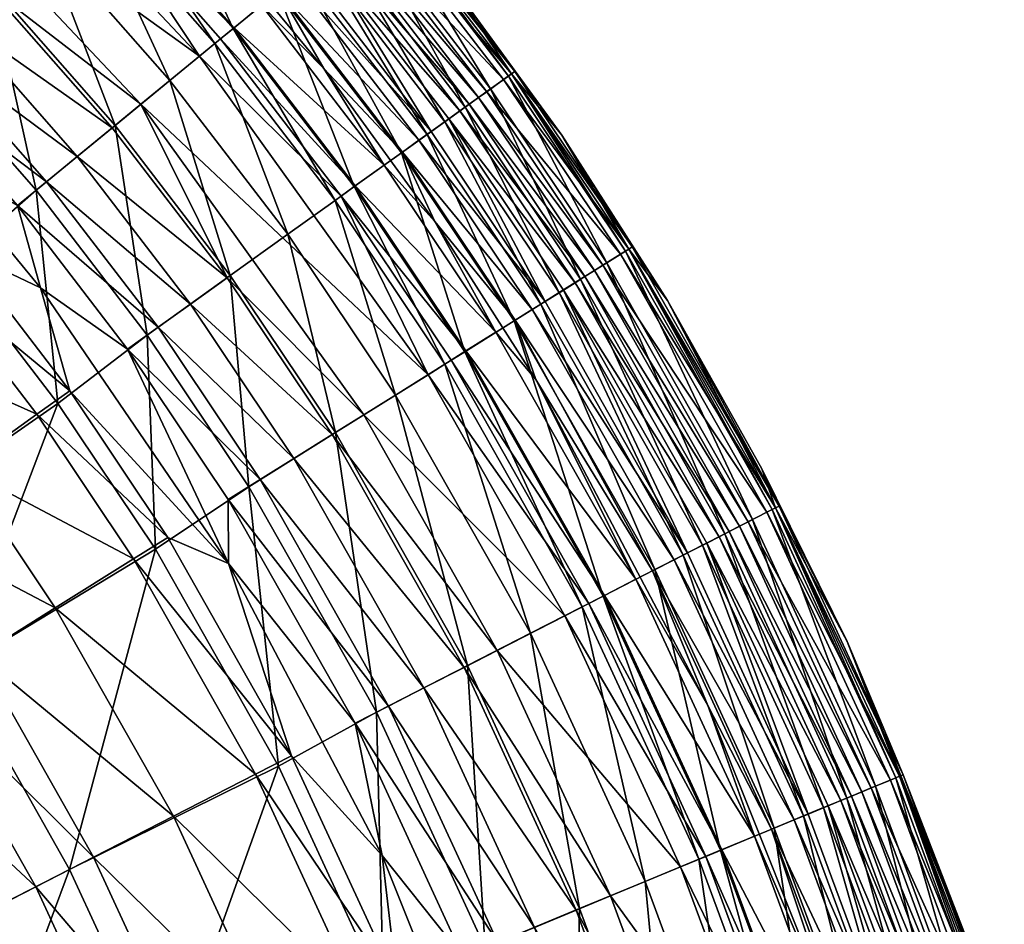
# Model space of a CAD drawing. Header units: inches. Extents: x -113 to 1, y -58 to 1.
# Tile 255 of 256: x -4.77 to -1, y -8.76 to -5.3. Entities that reach past the tile are written whole.
import ezdxf

# ---------------------------------------------------------------- set-up
doc = ezdxf.new("R2010")
doc.units = ezdxf.units.IN
doc.header["$MEASUREMENT"] = 0
doc.layers.add('AFUCH-3-STUP', color=5, linetype='Continuous')

msp = doc.modelspace()

# ---------------------------------------------------------------- meshes
at = {"layer": 'AFUCH-3-STUP'}
mesh = msp.add_polyface(dxfattribs=at)
corners = [(-5.2399, -5.4875, 31.9215), (-5.5398, -5.3614, 31.6767), (-5.1007, -5.8299, 31.6767), (-4.0855, -5.4349, 32.4234), (-5.3222, -4.5455, 32.4213), (-4.3101, -5.6193, 32.4213), (-4.4088, -5.7003, 14.4448), (-4.7112, -5.9487, 14.1845), (-4.8875, -5.1558, 14.4448), (-4.5276, -4.817, 15.0287), (-4.1989, -5.5281, 14.7065), (-4.6898, -4.9697, 14.7065), (-5.0242, -5.2845, 32.3095), (-5.6394, -4.8889, 32.1467), (-5.1349, -5.3887, 32.1467), (-5.1724, -5.424, 14.1845), (-5.1249, -4.3321, 32.4234), (-4.5539, -5.8195, 32.3095), (-4.0268, -5.3867, 15.0287), (-4.2998, -4.6026, 15.9084), (-3.957, -5.3294, 15.2117), (-4.4619, -4.7552, 15.2117), (-4.4202, -5.7097, 32.3956), (-4.8982, -5.1659, 32.3956), (-4.9937, -6.1806, 31.3578), (-5.4386, -5.6745, 31.3578), (-5.0363, -6.2324, 13.9671), (-5.4783, -5.7296, 13.9671), (-4.6714, -5.916, 32.1467), (-4.7828, -6.0074, 31.9215), (-4.5068, -4.7975, 32.4072), (-5.2246, -4.4399, 14.7065), (-5.4088, -4.6393, 14.4448), (-5.5362, -4.7772, 32.3095), (-5.4188, -4.6501, 32.3956), (-3.9795, -6.284, 32.3956), (-5.5515, -5.7808, 30.9861), (-4.4583, -4.7518, 32.3907), (-3.9532, -5.3263, 32.3907)]
mesh.append_faces([[corners[k] for k in face] for face in [(10, 6, 11), (12, 14, 17), (23, 12, 22), (11, 8, 31), (4, 23, 5), (14, 0, 28), (0, 2, 29), (34, 33, 23), (22, 17, 35), (37, 30, 38)]], dxfattribs={"vtx0": -1, "vtx1": -1})
mesh.append_faces([[corners[k] for k in face] for face in [(0, 1, 2), (6, 7, 8), (11, 6, 8), (8, 7, 15), (16, 4, 3), (18, 10, 9), (19, 20, 21), (24, 2, 25), (7, 26, 15), (30, 16, 3), (8, 15, 32), (21, 18, 9), (24, 25, 36)]], dxfattribs={"vtx0": -1, "vtx1": -1, "vtx2": -1})
mesh.append_faces([[corners[k] for k in face] for face in [(3, 4, 5), (9, 10, 11), (12, 13, 14), (22, 12, 17), (15, 26, 27), (28, 0, 29), (17, 14, 28), (5, 23, 22), (23, 33, 12), (4, 34, 23)]], dxfattribs={"vtx0": -1, "vtx2": -1})
mesh = msp.add_polyface(dxfattribs=at)
corners = [(-3.785, -5.1882, 15.9084), (-3.4925, -5.9348, 15.2117), (-3.957, -5.3294, 15.2117), (-4.0855, -5.4349, 32.4234), (-4.3101, -5.6193, 32.4213), (-3.21, -6.6549, 32.4234), (-4.3595, -4.6588, 32.3081), (-4.4583, -4.7518, 32.3907), (-3.8484, -5.2402, 32.3081), (-4.2998, -4.6026, 15.9084), (-3.5658, -5.9874, 15.0287), (-3.7469, -6.1172, 14.7065), (-4.0268, -5.3867, 15.0287), (-3.6917, -5.1116, 16.5455), (-4.2118, -4.5198, 16.5455), (-4.1375, -4.4499, 31.1816), (-3.6764, -5.099, 31.6754), (-3.6128, -5.0468, 31.1816), (-3.5526, -4.9974, 18.0409), (-3.627, -5.0584, 17.1635), (-4.0808, -4.3965, 18.0409), (-4.0697, -4.9242, 32.2658), (-3.7812, -5.185, 32.1822), (-3.7215, -5.1361, 31.9825), (-4.2962, -4.5992, 32.1822), (-3.5382, -4.9855, 30.0406), (-4.099, -4.4136, 30.6335), (-3.5719, -5.0132, 30.6335), (-4.0048, -5.3686, 32.4072), (-3.5427, -5.9708, 32.4072), (-3.9532, -5.3263, 32.3907), (-3.3782, -5.8529, 32.3081), (-4.24, -4.5463, 31.9825), (-3.9675, -6.2754, 14.4448), (-4.1989, -5.5281, 14.7065), (-4.4619, -4.7552, 15.2117), (-4.4088, -5.7003, 14.4448), (-3.6093, -5.4826, 32.2658), (-4.5068, -4.7975, 32.4072), (-4.1509, -4.4625, 17.1635), (-4.4202, -5.7097, 32.3956), (-3.9795, -6.284, 32.3956), (-3.5042, -4.9576, 29.2953), (-4.0672, -4.3837, 30.0406), (-3.4885, -5.932, 32.3907)]
mesh.append_faces([[corners[k] for k in face] for face in [(6, 7, 8), (8, 21, 6), (22, 23, 24), (8, 30, 31), (11, 33, 34), (24, 21, 22), (23, 16, 32), (30, 28, 44)]], dxfattribs={"vtx0": -1, "vtx1": -1})
mesh.append_faces([[corners[k] for k in face] for face in [(0, 1, 2), (3, 4, 5), (0, 2, 9), (10, 11, 12), (13, 0, 14), (15, 16, 17), (14, 0, 9), (18, 19, 20), (25, 26, 27), (28, 3, 29), (1, 10, 2), (2, 12, 35), (2, 10, 12), (34, 33, 36), (21, 37, 22), (38, 3, 28), (37, 21, 8), (19, 13, 39), (17, 27, 15), (25, 42, 43), (44, 28, 29), (30, 38, 28)]], dxfattribs={"vtx0": -1, "vtx1": -1, "vtx2": -1})
mesh.append_faces([[corners[k] for k in face] for face in [(24, 23, 32), (12, 11, 34), (8, 7, 30), (4, 40, 41)]], dxfattribs={"vtx0": -1, "vtx2": -1})
mesh = msp.add_polyface(dxfattribs=at)
corners = [(-2.698, -5.7374, 22.7582), (-3.1444, -5.1229, 22.7582), (-2.8777, -5.4941, 24.3213), (-2.89, -5.5029, 21.3553), (-3.3841, -4.859, 21.3553), (-3.7812, -5.185, 32.1822), (-3.2448, -5.7573, 31.9825), (-3.7215, -5.1361, 31.9825), (-3.5042, -4.9576, 29.2953), (-2.9853, -5.5712, 28.5291), (-3.4747, -4.9334, 28.5291), (-3.0163, -5.5934, 29.2953), (-3.0672, -5.63, 18.0409), (-3.1454, -5.686, 17.1635), (-3.5526, -4.9974, 18.0409), (-3.6128, -5.0468, 31.1816), (-3.1973, -5.7232, 31.6754), (-3.1305, -5.6753, 31.1816), (-3.6764, -5.099, 31.6754), (-2.9021, -5.5116, 20.9143), (-2.9704, -5.5606, 19.4113), (-3.3957, -4.8685, 20.9143), (-3.4606, -4.9218, 19.4113), (-3.4132, -4.8829, 26.5383), (-2.8903, -5.5031, 25.1788), (-3.3844, -4.8592, 25.1788), (-3.627, -5.0584, 17.1635), (-3.052, -5.6191, 30.0406), (-3.5719, -5.0132, 30.6335), (-3.0875, -5.6445, 30.6335), (-3.5382, -4.9855, 30.0406), (-3.628, -4.5362, 22.7582), (-3.6917, -5.1116, 16.5455), (-3.3116, -5.8051, 15.9084), (-3.785, -5.1882, 15.9084), (-2.9206, -5.5248, 26.5383), (-3.3725, -4.8495, 24.3213), (-3.2134, -5.7348, 16.5455)]
mesh.append_faces([[corners[k] for k in face] for face in [(0, 1, 2), (3, 4, 1), (8, 9, 10), (11, 9, 8), (12, 13, 14), (15, 16, 17), (18, 16, 15), (19, 20, 21), (21, 20, 22), (23, 24, 25), (0, 3, 1), (14, 13, 26), (27, 28, 29), (30, 28, 27), (1, 4, 31), (32, 33, 34), (35, 24, 23), (1, 31, 36), (2, 1, 36), (20, 12, 22), (22, 12, 14), (9, 35, 10), (10, 35, 23), (26, 37, 32), (17, 29, 15), (29, 28, 15), (24, 2, 25), (25, 2, 36), (7, 16, 18), (3, 19, 4), (4, 19, 21), (27, 11, 30), (11, 8, 30)]], dxfattribs={"vtx0": -1, "vtx1": -1, "vtx2": -1})
mesh.append_faces([[corners[k] for k in face] for face in [(5, 6, 7)]], dxfattribs={"vtx0": -1, "vtx2": -1})
mesh = msp.add_polyface(dxfattribs=at)
corners = [(-3.0672, -5.63, 18.0409), (-2.707, -6.3404, 17.1635), (-3.1454, -5.686, 17.1635), (-3.7812, -5.185, 32.1822), (-3.6093, -5.4826, 32.2658), (-3.3075, -5.8022, 32.1822), (-3.3782, -5.8529, 32.3081), (-3.9532, -5.3263, 32.3907), (-3.4885, -5.932, 32.3907), (-3.2134, -5.7348, 16.5455), (-2.8804, -6.4488, 15.9084), (-3.3116, -5.8051, 15.9084), (-2.4278, -6.1658, 24.3213), (-2.698, -5.7374, 22.7582), (-2.8777, -5.4941, 24.3213), (-3.0163, -5.5934, 29.2953), (-2.54, -6.236, 28.5291), (-2.9853, -5.5712, 28.5291), (-2.9021, -5.5116, 20.9143), (-2.5245, -6.2263, 19.4113), (-2.9704, -5.5606, 19.4113), (-3.1973, -5.7232, 31.6754), (-2.7612, -6.3743, 31.6754), (-3.1305, -5.6753, 31.1816), (-3.6917, -5.1116, 16.5455), (-2.4406, -6.1738, 21.3553), (-2.89, -5.5029, 21.3553), (-2.4533, -6.1817, 20.9143), (-3.052, -5.6191, 30.0406), (-3.0875, -5.6445, 30.6335), (-2.6096, -6.2795, 30.0406), (-3.4925, -5.9348, 15.2117), (-3.785, -5.1882, 15.9084), (-2.9206, -5.5248, 26.5383), (-2.4409, -6.174, 25.1788), (-2.8903, -5.5031, 25.1788), (-2.4725, -6.1938, 26.5383), (-3.1838, -6.0685, 32.2658), (-2.8108, -6.4053, 31.9825), (-3.2448, -5.7573, 31.9825), (-2.6255, -6.2894, 18.0409), (-3.8484, -5.2402, 32.3081), (-2.778, -6.3848, 16.5455), (-3.627, -5.0584, 17.1635), (-2.6466, -6.3027, 30.6335), (-3.7215, -5.1361, 31.9825), (-2.5723, -6.2562, 29.2953)]
mesh.append_faces([[corners[k] for k in face] for face in [(6, 4, 41), (39, 21, 45)]], dxfattribs={"vtx0": -1, "vtx1": -1})
mesh.append_faces([[corners[k] for k in face] for face in [(0, 1, 2), (3, 4, 5), (9, 10, 11), (12, 13, 14), (15, 16, 17), (18, 19, 20), (21, 22, 23), (9, 11, 24), (25, 26, 13), (27, 19, 18), (28, 29, 30), (11, 31, 32), (33, 34, 35), (36, 34, 33), (4, 37, 5), (5, 39, 3), (20, 40, 0), (17, 36, 33), (16, 36, 17), (2, 42, 9), (2, 9, 43), (37, 4, 6), (44, 29, 23), (35, 12, 14), (34, 12, 35), (39, 22, 21), (26, 27, 18), (25, 27, 26), (46, 15, 28)]], dxfattribs={"vtx0": -1, "vtx1": -1, "vtx2": -1})
mesh.append_faces([[corners[k] for k in face] for face in [(6, 7, 8), (5, 38, 39)]], dxfattribs={"vtx0": -1, "vtx2": -1})
mesh = msp.add_polyface(dxfattribs=at)
corners = [(-3.8965, -7.0842, 14.1845), (-4.2539, -7.323, 13.9671), (-4.2856, -6.5033, 14.1845), (-3.5658, -5.9874, 15.0287), (-3.3345, -6.7328, 14.7065), (-3.7469, -6.1172, 14.7065), (-3.9675, -6.2754, 14.4448), (-4.2437, -6.4733, 32.1467), (-4.3608, -6.5573, 31.9215), (-3.8528, -7.0569, 32.1467), (-3.9795, -6.284, 32.3956), (-4.1202, -6.3848, 32.3095), (-3.5772, -6.8846, 32.3956), (-3.9742, -7.3786, 31.6767), (-3.975, -7.1333, 31.9215), (-3.5647, -6.8767, 14.4448), (-3.3782, -5.8529, 32.3081), (-3.4885, -5.932, 32.3907), (-2.9499, -6.4923, 32.3081), (-3.7239, -6.9763, 32.3095), (-4.6947, -6.3224, 31.6767), (-4.5827, -6.7163, 31.3578), (-4.6714, -5.916, 32.1467), (-3.3116, -5.8051, 15.9084), (-3.0691, -6.5669, 15.2117), (-3.4925, -5.9348, 15.2117), (-3.1456, -6.6147, 15.0287), (-3.5427, -5.9708, 32.4072), (-4.0855, -5.4349, 32.4234), (-3.21, -6.6549, 32.4234), (-4.6279, -6.7647, 13.9671), (-3.4565, -6.809, 32.4213), (-4.4088, -5.7003, 14.4448), (-4.5539, -5.8195, 32.3095), (-3.065, -6.5642, 32.3907), (-3.1215, -6.5996, 32.4072), (-4.3101, -5.6193, 32.4213), (-3.1838, -6.0685, 32.2658)]
mesh.append_faces([[corners[k] for k in face] for face in [(7, 8, 9), (10, 11, 12), (8, 13, 14), (16, 17, 18), (4, 15, 5), (11, 7, 19), (18, 37, 16), (17, 27, 34)]], dxfattribs={"vtx0": -1, "vtx1": -1})
mesh.append_faces([[corners[k] for k in face] for face in [(0, 1, 2), (6, 0, 2), (15, 0, 6), (5, 15, 6), (13, 20, 21), (23, 24, 25), (26, 4, 3), (27, 28, 29), (25, 26, 3), (24, 26, 25), (6, 2, 32), (27, 29, 35), (8, 20, 13), (36, 10, 31), (29, 36, 31), (34, 27, 35)]], dxfattribs={"vtx0": -1, "vtx1": -1, "vtx2": -1})
mesh.append_faces([[corners[k] for k in face] for face in [(3, 4, 5), (12, 11, 19), (11, 22, 7), (2, 1, 30), (31, 10, 12), (19, 7, 9), (10, 33, 11), (18, 17, 34), (9, 8, 14)]], dxfattribs={"vtx0": -1, "vtx2": -1})
mesh = msp.add_polyface(dxfattribs=at)
corners = [(-2.8762, -6.4462, 32.1822), (-2.2674, -7.3639, 31.9825), (-2.8108, -6.4053, 31.9825), (-2.8804, -6.4488, 15.9084), (-3.0691, -6.5669, 15.2117), (-3.3116, -5.8051, 15.9084), (-2.7612, -6.3743, 31.6754), (-2.2154, -7.3372, 31.6754), (-2.6915, -6.3307, 31.1816), (-2.3506, -7.4065, 32.2124), (-3.1456, -6.6147, 15.0287), (-2.8172, -7.6454, 14.7065), (-3.3345, -6.7328, 14.7065), (-2.778, -6.3848, 16.5455), (-3.2134, -5.7348, 16.5455), (-2.6255, -6.2894, 18.0409), (-2.1585, -7.3081, 17.1635), (-2.707, -6.3404, 17.1635), (-3.3075, -5.8022, 32.1822), (-3.1838, -6.0685, 32.2658), (-3.1305, -5.6753, 31.1816), (-2.5723, -6.2562, 29.2953), (-2.54, -6.236, 28.5291), (-3.0163, -5.5934, 29.2953), (-2.5386, -7.5028, 15.2117), (-3.0672, -5.63, 18.0409), (-2.3405, -7.4013, 15.9084), (-2.6096, -6.2795, 30.0406), (-3.0875, -5.6445, 30.6335), (-2.6466, -6.3027, 30.6335), (-3.1215, -6.5996, 32.4072), (-3.21, -6.6549, 32.4234), (-2.5936, -7.5309, 32.4072), (-2.4135, -7.4387, 32.3081), (-2.9499, -6.4923, 32.3081), (-3.065, -6.5642, 32.3907), (-2.2931, -6.3706, 22.7582), (-2.4406, -6.1738, 21.3553), (-2.698, -5.7374, 22.7582), (-2.5245, -6.2263, 19.4113), (-2.9704, -5.5606, 19.4113), (-2.6189, -7.5439, 15.0287), (-2.7973, -6.6729, 32.2658), (-3.1454, -5.686, 17.1635), (-2.233, -7.3463, 16.5455), (-2.0951, -7.2756, 30.6335), (-3.4565, -6.809, 32.4213), (-2.6865, -7.5785, 32.4234), (-3.2448, -5.7573, 31.9825), (-3.052, -5.6191, 30.0406), (-2.5342, -7.5005, 32.3907)]
mesh.append_faces([[corners[k] for k in face] for face in [(33, 42, 34), (2, 6, 48)]], dxfattribs={"vtx0": -1, "vtx1": -1})
mesh.append_faces([[corners[k] for k in face] for face in [(3, 4, 5), (6, 7, 8), (9, 1, 0), (13, 3, 14), (15, 16, 17), (18, 19, 0), (20, 6, 8), (21, 22, 23), (3, 24, 4), (15, 17, 25), (0, 2, 18), (13, 26, 3), (26, 24, 3), (27, 28, 29), (30, 31, 32), (36, 37, 38), (39, 15, 40), (4, 41, 10), (42, 19, 34), (0, 42, 9), (19, 42, 0), (17, 13, 43), (17, 44, 13), (8, 29, 20), (45, 29, 8), (31, 46, 47), (2, 7, 6), (27, 21, 49)]], dxfattribs={"vtx0": -1, "vtx1": -1, "vtx2": -1})
mesh.append_faces([[corners[k] for k in face] for face in [(0, 1, 2), (10, 11, 12)]], dxfattribs={"vtx0": -1, "vtx2": -1})
mesh.append_faces([[corners[k] for k in face] for face in [(33, 34, 35), (50, 35, 30)]], dxfattribs={"vtx1": -1, "vtx2": -1})
mesh = msp.add_polyface(dxfattribs=at)
corners = [(-5.2756, -7.2131, 29.0632), (-4.9961, -7.0127, 30.0544), (-5.6527, -6.7217, 29.0632), (-4.6279, -6.7647, 13.9671), (-5.0165, -7.7845, 13.5692), (-5.3591, -7.2729, 13.5692), (-4.6714, -5.916, 32.1467), (-4.7828, -6.0074, 31.9215), (-4.2437, -6.4733, 32.1467), (-4.9294, -7.73, 29.0632), (-4.1853, -8.3461, 30.0544), (-4.6378, -7.5477, 30.0544), (-5.3869, -6.5034, 30.0544), (-4.7087, -6.8067, 30.9861), (-5.1136, -6.279, 30.9861), (-5.0363, -6.2324, 13.9671), (-5.7321, -6.7869, 13.5692), (-5.4783, -5.7296, 13.9671), (-4.5827, -6.7163, 31.3578), (-4.6947, -6.3224, 31.6767), (-4.9937, -6.1806, 31.3578), (-5.3686, -8.0047, 27.4198), (-5.1402, -7.8619, 28.2982), (-5.6967, -7.5149, 27.4198), (-4.3608, -6.5573, 31.9215), (-5.1007, -5.8299, 31.6767), (-5.7463, -8.2409, 13.2074), (-5.8091, -6.0232, 30.0544), (-4.3379, -7.3602, 30.9861), (-4.5539, -5.8195, 32.3095), (-4.1202, -6.3848, 32.3095), (-4.2856, -6.5033, 14.1845), (-4.7112, -5.9487, 14.1845), (-4.4088, -5.7003, 14.4448), (-4.2539, -7.323, 13.9671), (-4.5828, -8.5497, 13.5692), (-5.4777, -7.3579, 28.2982), (-5.5515, -5.7808, 30.9861), (-4.2065, -7.278, 31.3578)]
mesh.append_faces([[corners[k] for k in face] for face in [(6, 7, 8), (15, 16, 17), (29, 6, 30), (34, 4, 3), (7, 19, 24), (3, 5, 15)]], dxfattribs={"vtx0": -1, "vtx1": -1})
mesh.append_faces([[corners[k] for k in face] for face in [(0, 1, 2), (3, 4, 5), (9, 10, 11), (12, 13, 14), (18, 19, 20), (0, 11, 1), (2, 1, 12), (9, 11, 0), (21, 22, 23), (19, 25, 20), (4, 26, 5), (12, 14, 27), (1, 28, 13), (1, 13, 12), (11, 28, 1), (31, 3, 32), (33, 31, 32), (34, 35, 4), (7, 25, 19), (15, 5, 16), (36, 9, 0), (22, 9, 36), (14, 18, 20), (20, 37, 14), (13, 18, 14), (13, 38, 18)]], dxfattribs={"vtx0": -1, "vtx1": -1, "vtx2": -1})
mesh.append_faces([[corners[k] for k in face] for face in [(8, 7, 24), (32, 3, 15)]], dxfattribs={"vtx0": -1, "vtx2": -1})
mesh = msp.add_polyface(dxfattribs=at)
corners = [(-2.0729, -7.2642, 18.0409), (-2.1585, -7.3081, 17.1635), (-2.6255, -6.2894, 18.0409), (-1.9306, -7.0152, 22.7582), (-1.8788, -7.1648, 21.3553), (-2.2931, -6.3706, 22.7582), (-1.8654, -7.158, 24.3213), (-2.4278, -6.1658, 24.3213), (-2.5723, -6.2562, 29.2953), (-1.9831, -7.2183, 28.5291), (-2.54, -6.236, 28.5291), (-2.0171, -7.2357, 29.2953), (-2.6915, -6.3307, 31.1816), (-2.2154, -7.3372, 31.6754), (-2.1422, -7.2997, 31.1816), (-1.6047, -7.6763, 22.7582), (-2.4533, -6.1817, 20.9143), (-1.9669, -7.2099, 19.4113), (-2.5245, -6.2263, 19.4113), (-2.233, -7.3463, 16.5455), (-2.3405, -7.4013, 15.9084), (-2.778, -6.3848, 16.5455), (-2.4406, -6.1738, 21.3553), (-1.9123, -7.182, 26.5383), (-1.8791, -7.165, 25.1788), (-2.4725, -6.1938, 26.5383), (-1.8921, -7.1717, 20.9143), (-2.6096, -6.2795, 30.0406), (-2.6466, -6.3027, 30.6335), (-2.0562, -7.2557, 30.0406), (-2.0951, -7.2756, 30.6335), (-2.1387, -7.9221, 32.2658), (-2.7973, -6.6729, 32.2658), (-2.4135, -7.4387, 32.3081), (-2.4409, -6.174, 25.1788), (-2.3506, -7.4065, 32.2124), (-2.698, -5.7374, 22.7582), (-2.707, -6.3404, 17.1635), (-1.3902, -8.1873, 24.3213), (-2.2674, -7.3639, 31.9825), (-2.8108, -6.4053, 31.9825)]
mesh.append_faces([[corners[k] for k in face] for face in [(39, 13, 40)]], dxfattribs={"vtx0": -1, "vtx1": -1})
mesh.append_faces([[corners[k] for k in face] for face in [(0, 1, 2), (3, 4, 5), (6, 5, 7), (8, 9, 10), (11, 9, 8), (12, 13, 14), (15, 4, 3), (16, 17, 18), (19, 20, 21), (4, 22, 5), (23, 24, 25), (26, 17, 16), (27, 28, 29), (29, 28, 30), (31, 32, 33), (25, 24, 34), (32, 31, 35), (5, 36, 7), (3, 5, 6), (15, 3, 6), (18, 0, 2), (17, 0, 18), (10, 23, 25), (9, 23, 10), (1, 19, 37), (14, 30, 12), (34, 6, 7), (24, 38, 6), (24, 6, 34), (4, 26, 22), (22, 26, 16), (11, 8, 27), (29, 11, 27)]], dxfattribs={"vtx0": -1, "vtx1": -1, "vtx2": -1})
mesh = msp.add_polyface(dxfattribs=at)
corners = [(-2.6865, -7.5785, 32.4234), (-3.4565, -6.809, 32.4213), (-2.9452, -7.711, 32.4213), (-4.1853, -8.3461, 30.0544), (-3.8705, -8.1849, 30.9861), (-4.6378, -7.5477, 30.0544), (-2.2426, -8.5401, 32.4234), (-3.9742, -7.3786, 31.6767), (-3.3852, -8.4963, 31.6767), (-3.4896, -7.9898, 31.9215), (-2.8172, -7.6454, 14.7065), (-3.0588, -7.7692, 14.4448), (-3.3345, -6.7328, 14.7065), (-2.6189, -7.5439, 15.0287), (-3.1456, -6.6147, 15.0287), (-3.4071, -7.9476, 14.1845), (-3.5647, -6.8767, 14.4448), (-4.3379, -7.3602, 30.9861), (-3.7325, -8.1142, 31.3578), (-4.2065, -7.278, 31.3578), (-3.3613, -7.9241, 32.1467), (-3.226, -7.8548, 32.3095), (-3.8528, -7.0569, 32.1467), (-3.975, -7.1333, 31.9215), (-2.4135, -7.4387, 32.3081), (-3.065, -6.5642, 32.3907), (-2.5342, -7.5005, 32.3907), (-4.7087, -6.8067, 30.9861), (-2.3782, -8.5962, 14.7065), (-3.8965, -7.0842, 14.1845), (-3.7827, -8.1544, 13.9671), (-4.2539, -7.323, 13.9671), (-3.072, -7.7759, 32.3956), (-3.7239, -6.9763, 32.3095), (-2.1461, -8.5001, 32.4072), (-2.5936, -7.5309, 32.4072), (-3.5772, -6.8846, 32.3956), (-2.5386, -7.5028, 15.2117), (-3.0691, -6.5669, 15.2117), (-4.5828, -8.5497, 13.5692), (-4.5827, -6.7163, 31.3578), (-3.21, -6.6549, 32.4234), (-3.1215, -6.5996, 32.4072)]
mesh.append_faces([[corners[k] for k in face] for face in [(10, 11, 12), (20, 21, 22), (23, 7, 9), (21, 32, 33), (32, 2, 36), (9, 20, 23), (30, 39, 31)]], dxfattribs={"vtx0": -1, "vtx1": -1})
mesh.append_faces([[corners[k] for k in face] for face in [(0, 1, 2), (3, 4, 5), (2, 6, 0), (7, 8, 9), (13, 10, 14), (11, 15, 16), (17, 18, 19), (12, 11, 16), (17, 19, 27), (16, 15, 29), (15, 30, 29), (0, 34, 35), (18, 8, 7), (37, 13, 38), (5, 4, 17), (36, 2, 1), (4, 18, 17), (19, 7, 40), (18, 7, 19), (35, 41, 0), (35, 26, 42)]], dxfattribs={"vtx0": -1, "vtx1": -1, "vtx2": -1})
mesh.append_faces([[corners[k] for k in face] for face in [(24, 25, 26), (13, 28, 10), (29, 30, 31), (22, 21, 33), (33, 32, 36), (23, 20, 22)]], dxfattribs={"vtx0": -1, "vtx2": -1})
mesh = msp.add_polyface(dxfattribs=at)
corners = [(-1.5476, -8.2524, 29.2953), (-1.5124, -8.2379, 28.5291), (-2.0171, -7.2357, 29.2953), (-2.3405, -7.4013, 15.9084), (-2.0891, -8.4765, 15.2117), (-2.5386, -7.5028, 15.2117), (-2.5342, -7.5005, 32.3907), (-1.9591, -8.4228, 32.3081), (-2.4135, -7.4387, 32.3081), (-2.0729, -7.2642, 18.0409), (-1.6944, -8.3132, 17.1635), (-2.1585, -7.3081, 17.1635), (-1.4041, -8.193, 21.3553), (-1.8788, -7.1648, 21.3553), (-1.6047, -7.6763, 22.7582), (-1.6056, -8.2764, 18.0409), (-1.9831, -7.2183, 28.5291), (-2.3506, -7.4065, 32.2124), (-1.8075, -8.36, 31.9825), (-2.2674, -7.3639, 31.9825), (-2.2154, -7.3372, 31.6754), (-1.7535, -8.3376, 31.6754), (-2.1422, -7.2997, 31.1816), (-2.233, -7.3463, 16.5455), (-1.8834, -8.3914, 15.9084), (-1.4389, -8.2074, 26.5383), (-1.4044, -8.1932, 25.1788), (-1.9123, -7.182, 26.5383), (-1.8791, -7.165, 25.1788), (-1.8921, -7.1717, 20.9143), (-1.4955, -8.2309, 19.4113), (-1.9669, -7.2099, 19.4113), (-1.4179, -8.1988, 20.9143), (-1.5883, -8.2693, 30.0406), (-2.0951, -7.2756, 30.6335), (-1.6286, -8.286, 30.6335), (-2.0562, -7.2557, 30.0406), (-1.3902, -8.1873, 24.3213), (-1.8654, -7.158, 24.3213), (-2.1387, -7.9221, 32.2658), (-1.8939, -8.3958, 32.2124), (-2.1724, -8.511, 15.0287), (-2.6189, -7.5439, 15.0287), (-1.7718, -8.3452, 16.5455), (-2.5936, -7.5309, 32.4072), (-2.0845, -8.4746, 32.3907)]
mesh.append_faces([[corners[k] for k in face] for face in [(0, 1, 2), (3, 4, 5), (6, 7, 8), (9, 10, 11), (12, 13, 14), (15, 10, 9), (2, 1, 16), (20, 21, 22), (23, 24, 3), (25, 26, 27), (27, 26, 28), (29, 30, 31), (32, 30, 29), (33, 34, 35), (36, 34, 33), (37, 14, 38), (17, 39, 40), (30, 15, 31), (31, 15, 9), (5, 41, 42), (7, 39, 8), (16, 25, 27), (1, 25, 16), (11, 43, 23), (35, 34, 22), (12, 32, 13), (26, 37, 28), (19, 21, 20), (13, 32, 29), (33, 0, 36), (0, 2, 36)]], dxfattribs={"vtx0": -1, "vtx1": -1, "vtx2": -1})
mesh.append_faces([[corners[k] for k in face] for face in [(17, 18, 19), (44, 45, 6)]], dxfattribs={"vtx0": -1, "vtx2": -1})
mesh = msp.add_polyface(dxfattribs=at)
corners = [(-2.1422, -7.2997, 31.1816), (-1.7535, -8.3376, 31.6754), (-1.6775, -8.3062, 31.1816), (-2.1724, -8.511, 15.0287), (-2.3782, -8.5962, 14.7065), (-2.6189, -7.5439, 15.0287), (-2.0187, -9.5691, 14.7065), (-2.0845, -8.4746, 32.3907), (-1.9591, -8.4228, 32.3081), (-2.5342, -7.5005, 32.3907), (-1.5096, -9.4024, 15.9084), (-1.7212, -9.4717, 15.2117), (-1.8834, -8.3914, 15.9084), (-1.5876, -9.4279, 32.3081), (-2.0891, -8.4765, 15.2117), (-2.3405, -7.4013, 15.9084), (-2.1387, -7.9221, 32.2658), (-1.6187, -9.2223, 32.2658), (-1.8939, -8.3958, 32.2124), (-2.2767, -9.6535, 14.4448), (-2.6291, -8.7001, 14.4448), (-1.807, -9.4998, 15.0287), (-2.2426, -8.5401, 32.4234), (-2.1461, -8.5001, 32.4072), (-2.6865, -7.5785, 32.4234), (-1.7718, -8.3452, 16.5455), (-2.233, -7.3463, 16.5455), (-1.4316, -9.3769, 31.9825), (-1.8075, -8.36, 31.9825), (-2.3506, -7.4065, 32.2124), (-2.6427, -8.7057, 32.3956), (-2.1554, -9.6138, 32.4213), (-2.5111, -8.6512, 32.4213), (-1.7165, -9.4702, 32.3907), (-1.7799, -9.4909, 32.4072), (-2.5386, -7.5028, 15.2117), (-1.5205, -9.406, 32.2124), (-1.6944, -8.3132, 17.1635), (-2.1585, -7.3081, 17.1635), (-1.6286, -8.286, 30.6335), (-1.8791, -9.5234, 32.4234), (-2.2674, -7.3639, 31.9825), (-2.5936, -7.5309, 32.4072)]
mesh.append_faces([[corners[k] for k in face] for face in [(7, 8, 9), (13, 17, 8), (33, 13, 7), (28, 1, 41)]], dxfattribs={"vtx0": -1, "vtx1": -1})
mesh.append_faces([[corners[k] for k in face] for face in [(0, 1, 2), (3, 4, 5), (10, 11, 12), (12, 14, 15), (16, 17, 18), (4, 19, 20), (21, 6, 3), (12, 11, 14), (22, 23, 24), (25, 12, 26), (25, 10, 12), (18, 28, 29), (30, 31, 32), (22, 34, 23), (11, 21, 14), (14, 21, 3), (14, 3, 35), (17, 16, 8), (18, 17, 36), (37, 25, 38), (2, 39, 0), (40, 34, 22), (32, 40, 22), (23, 7, 42), (34, 33, 23)]], dxfattribs={"vtx0": -1, "vtx1": -1, "vtx2": -1})
mesh.append_faces([[corners[k] for k in face] for face in [(3, 6, 4), (7, 13, 8), (18, 27, 28), (23, 33, 7)]], dxfattribs={"vtx0": -1, "vtx2": -1})
mesh = msp.add_polyface(dxfattribs=at)
corners = [(-3.3613, -7.9241, 32.1467), (-2.8026, -8.7719, 32.3095), (-3.226, -7.8548, 32.3095), (-2.2907, -9.6581, 32.3956), (-2.6427, -8.7057, 32.3956), (-3.0763, -8.8851, 31.9215), (-2.5997, -9.7592, 32.1467), (-2.9431, -8.83, 32.1467), (-3.4896, -7.9898, 31.9215), (-2.6291, -8.7001, 14.4448), (-2.6486, -9.7752, 14.1845), (-2.9907, -8.8497, 14.1845), (-3.7985, -9.184, 30.0544), (-3.4717, -9.0488, 30.9861), (-4.1853, -8.3461, 30.0544), (-3.4071, -7.9476, 14.1845), (-3.3809, -9.0249, 13.9671), (-3.7827, -8.1544, 13.9671), (-3.3284, -8.9895, 31.3578), (-2.9166, -9.6679, 31.6767), (-3.3852, -8.4963, 31.6767), (-3.8705, -8.1849, 30.9861), (-2.3782, -8.5962, 14.7065), (-2.8172, -7.6454, 14.7065), (-3.7325, -8.1142, 31.3578), (-3.0588, -7.7692, 14.4448), (-2.4552, -9.7119, 32.3095), (-4.1162, -9.3155, 29.0632), (-4.4914, -8.5028, 29.0632), (-3.072, -7.7759, 32.3956), (-2.5111, -8.6512, 32.4213), (-4.2112, -9.3549, 13.5692), (-4.5828, -8.5497, 13.5692), (-4.7127, -8.6162, 28.2982), (-4.346, -9.4106, 28.2982), (-2.9452, -7.711, 32.4213), (-2.2426, -8.5401, 32.4234)]
mesh.append_faces([[corners[k] for k in face] for face in [(5, 7, 8), (1, 4, 2), (22, 9, 23), (7, 1, 0), (8, 20, 5), (4, 30, 29), (16, 31, 17)]], dxfattribs={"vtx0": -1, "vtx1": -1})
mesh.append_faces([[corners[k] for k in face] for face in [(9, 10, 11), (12, 13, 14), (18, 19, 20), (14, 13, 21), (18, 20, 24), (23, 9, 25), (9, 11, 25), (11, 16, 15), (25, 11, 15), (27, 12, 28), (28, 12, 14), (20, 19, 5), (17, 31, 32), (28, 33, 27), (33, 34, 27), (21, 18, 24), (13, 18, 21), (29, 30, 35), (30, 36, 35)]], dxfattribs={"vtx0": -1, "vtx1": -1, "vtx2": -1})
mesh.append_faces([[corners[k] for k in face] for face in [(0, 1, 2), (1, 3, 4), (5, 6, 7), (15, 16, 17), (7, 26, 1), (8, 7, 0), (2, 4, 29)]], dxfattribs={"vtx0": -1, "vtx2": -1})
mesh = msp.add_polyface(dxfattribs=at)
corners = [(-6.4652, -7.6924, 24.7511), (-5.8943, -8.5298, 24.7511), (-5.9042, -7.6637, 26.5341), (-5.4188, -9.4322, 24.7511), (-5.1797, -8.8554, 26.5341), (-5.0165, -7.7845, 13.5692), (-5.349, -8.9421, 13.2074), (-5.7463, -8.2409, 13.2074), (-5.7883, -9.7483, 16.1019), (-6.2235, -8.8516, 16.1346), (-6.2405, -8.8615, 16.1019), (-4.9525, -8.739, 27.4198), (-4.5949, -9.5137, 27.4198), (-4.346, -9.4106, 28.2982), (-5.6206, -9.0812, 13.138), (-5.3686, -8.0047, 27.4198), (-4.7127, -8.6162, 28.2982), (-5.1402, -7.8619, 28.2982), (-5.7724, -9.1589, 23.9133), (-5.5851, -8.1401, 26.5341), (-6.2688, -8.878, 16.0822), (-6.2982, -8.8952, 16.0796), (-5.8493, -9.7754, 16.0796), (-4.2112, -9.3549, 13.5692), (-5.0065, -9.684, 13.2074), (-4.5828, -8.5497, 13.5692), (-6.1496, -8.4931, 23.9133), (-5.7679, -9.7393, 16.1687), (-6.2289, -8.8548, 16.1954), (-6.2212, -8.8503, 16.1687), (-4.4914, -8.5028, 29.0632), (-4.1853, -8.3461, 30.0544), (-4.9294, -7.73, 29.0632), (-6.3856, -8.6406, 22.8524), (-6.02, -9.2857, 22.8524), (-5.8182, -9.7616, 16.0822), (-5.7703, -9.7403, 16.1346), (-6.0051, -8.4027, 13.138), (-6.0587, -7.7744, 13.2074), (-6.3213, -8.9086, 16.0885), (-5.8738, -9.7862, 16.0885), (-6.2893, -8.8263, 16.2375), (-5.8351, -9.703, 16.2375), (-5.9051, -9.2269, 13.1222)]
mesh.append_faces([[corners[k] for k in face] for face in [(8, 9, 10), (6, 14, 7), (27, 28, 29), (36, 29, 9), (7, 37, 38), (41, 28, 42)]], dxfattribs={"vtx0": -1, "vtx1": -1})
mesh.append_faces([[corners[k] for k in face] for face in [(0, 1, 2), (3, 4, 1), (11, 12, 13), (15, 16, 17), (3, 1, 18), (16, 11, 13), (11, 16, 15), (1, 4, 19), (23, 24, 25), (1, 0, 26), (18, 1, 26), (25, 6, 5), (2, 1, 19), (30, 31, 32), (33, 34, 18), (26, 33, 18), (19, 11, 15), (4, 11, 19), (4, 12, 11), (17, 30, 32), (16, 30, 17), (14, 43, 37), (7, 14, 37)]], dxfattribs={"vtx0": -1, "vtx1": -1, "vtx2": -1})
mesh.append_faces([[corners[k] for k in face] for face in [(5, 6, 7), (20, 21, 22), (25, 24, 6), (10, 20, 35), (21, 39, 40)]], dxfattribs={"vtx0": -1, "vtx2": -1})
mesh = msp.add_polyface(dxfattribs=at)
corners = [(-1.5476, -8.2524, 29.2953), (-1.1281, -9.2775, 28.5291), (-1.5124, -8.2379, 28.5291), (-1.0626, -9.0315, 22.7582), (-1.4041, -8.193, 21.3553), (-1.6047, -7.6763, 22.7582), (-1.2239, -9.3089, 18.0409), (-1.3153, -9.3388, 17.1635), (-1.6056, -8.2764, 18.0409), (-1.6944, -8.3132, 17.1635), (-1.0167, -9.2411, 21.3553), (-1.7535, -8.3376, 31.6754), (-1.376, -9.3587, 31.6754), (-1.6775, -8.3062, 31.1816), (-1.5205, -9.406, 32.2124), (-1.4316, -9.3769, 31.9825), (-1.8939, -8.3958, 32.2124), (-1.2979, -9.3331, 31.1816), (-1.1643, -9.2894, 29.2953), (-1.3949, -9.3649, 16.5455), (-1.5096, -9.4024, 15.9084), (-1.7718, -8.3452, 16.5455), (-1.4389, -8.2074, 26.5383), (-1.017, -9.2412, 25.1788), (-1.4044, -8.1932, 25.1788), (-1.0524, -9.2528, 26.5383), (-1.0309, -9.2457, 20.9143), (-1.1107, -9.2718, 19.4113), (-1.4179, -8.1988, 20.9143), (-1.4955, -8.2309, 19.4113), (-1.2061, -9.3031, 30.0406), (-1.6286, -8.286, 30.6335), (-1.2476, -9.3167, 30.6335), (-1.5883, -8.2693, 30.0406), (-1.3902, -8.1873, 24.3213), (-1.0023, -9.2364, 24.3213), (-1.8075, -8.36, 31.9825)]
mesh.append_faces([[corners[k] for k in face] for face in [(30, 31, 32)]], dxfattribs={"vtx0": -1, "vtx1": -1})
mesh.append_faces([[corners[k] for k in face] for face in [(0, 1, 2), (3, 4, 5), (8, 7, 9), (10, 4, 3), (11, 12, 13), (19, 20, 21), (22, 23, 24), (28, 27, 29), (33, 31, 30), (3, 5, 34), (35, 3, 34), (29, 6, 8), (2, 25, 22), (9, 19, 21), (32, 31, 13), (4, 26, 28), (24, 35, 34), (36, 12, 11), (18, 0, 33)]], dxfattribs={"vtx0": -1, "vtx1": -1, "vtx2": -1})
mesh.append_faces([[corners[k] for k in face] for face in [(13, 12, 17)]], dxfattribs={"vtx0": -1, "vtx2": -1})
mesh.append_faces([[corners[k] for k in face] for face in [(15, 12, 36)]], dxfattribs={"vtx1": -1})
mesh.append_faces([[corners[k] for k in face] for face in [(6, 7, 8), (14, 15, 16), (18, 1, 0), (25, 23, 22), (26, 27, 28), (27, 6, 29), (1, 25, 2), (7, 19, 9), (17, 32, 13), (10, 26, 4), (23, 35, 24), (30, 18, 33)]], dxfattribs={"vtx1": -1, "vtx2": -1})
mesh = msp.add_polyface(dxfattribs=at)
corners = [(-2.1554, -9.6138, 32.4213), (-1.8791, -9.5234, 32.4234), (-2.5111, -8.6512, 32.4213), (-1.518, -10.505, 15.0287), (-1.5209, -11.5569, 14.7065), (-1.7341, -10.5589, 14.7065), (-1.5096, -9.4024, 15.9084), (-1.4304, -10.4832, 15.2117), (-1.7212, -9.4717, 15.2117), (-1.807, -9.4998, 15.0287), (-2.0187, -9.5691, 14.7065), (-2.2767, -9.6535, 14.4448), (-2.3782, -8.5962, 14.7065), (-1.4256, -10.482, 32.3907), (-1.294, -10.4492, 32.3081), (-1.7165, -9.4702, 32.3907), (-2.3273, -10.7067, 32.1467), (-2.1798, -10.67, 32.3095), (-2.5997, -9.7592, 32.1467), (-2.6486, -9.7752, 14.1845), (-2.6291, -8.7001, 14.4448), (-1.5876, -9.4279, 32.3081), (-1.4903, -10.4981, 32.4072), (-1.7799, -9.4909, 32.4072), (-2.4552, -9.7119, 32.3095), (-2.2907, -9.6581, 32.3956), (-2.8026, -8.7719, 32.3095), (-1.9976, -10.6246, 14.4448), (-2.3772, -10.7192, 14.1845), (-2.6427, -8.7057, 32.3956), (-2.0119, -10.6281, 32.3956), (-1.2324, -10.5497, 32.2658), (-1.6187, -9.2223, 32.2658), (-1.5916, -10.5234, 32.4234), (-1.2736, -11.5126, 32.4072), (-1.3017, -11.5176, 15.0287), (-1.8737, -10.5937, 32.4213), (-2.4671, -10.7416, 31.9215), (-2.7366, -9.8041, 31.9215), (-1.5205, -9.406, 32.2124)]
mesh.append_faces([[corners[k] for k in face] for face in [(10, 11, 12), (13, 14, 15), (16, 17, 18), (24, 25, 26), (5, 27, 10), (25, 0, 29), (17, 30, 24), (30, 36, 25), (37, 16, 38)]], dxfattribs={"vtx0": -1, "vtx1": -1})
mesh.append_faces([[corners[k] for k in face] for face in [(0, 1, 2), (6, 7, 8), (3, 5, 9), (11, 19, 20), (1, 22, 23), (27, 28, 11), (10, 27, 11), (31, 32, 21), (11, 28, 19), (33, 34, 22), (7, 35, 3), (7, 3, 8), (8, 3, 9), (0, 33, 1), (33, 22, 1), (32, 31, 39), (36, 33, 0), (25, 36, 0), (22, 13, 23)]], dxfattribs={"vtx0": -1, "vtx1": -1, "vtx2": -1})
mesh.append_faces([[corners[k] for k in face] for face in [(3, 4, 5), (15, 14, 21), (9, 5, 10), (18, 17, 24), (24, 30, 25), (23, 13, 15)]], dxfattribs={"vtx0": -1, "vtx2": -1})

doc.saveas('drawing.dxf')
